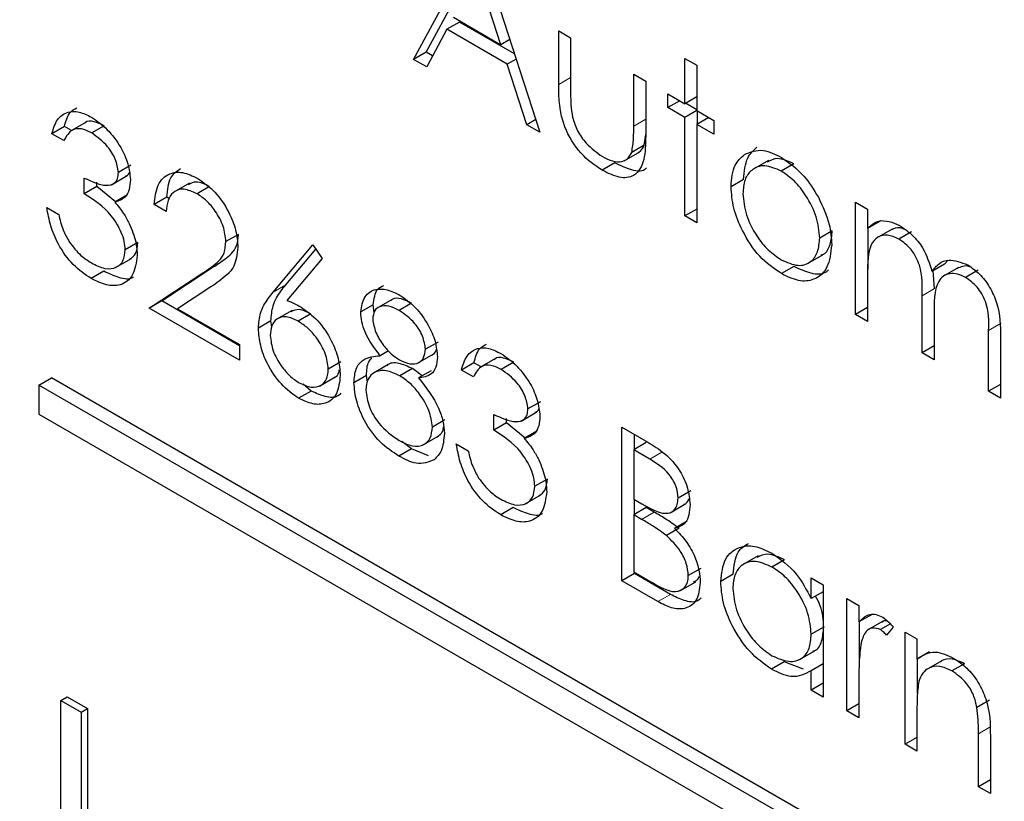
# Paper-space layout 'Blatt2' of a CAD drawing. Header units: millimetres. Extents: x 5 to 418, y 2 to 292.
# Tile 28 of 54: x 105.05 to 106.9, y 200.41 to 201.88. Entities that reach past the tile are written whole.
import ezdxf

# ---------------------------------------------------------------- set-up
doc = ezdxf.new("R2010")
doc.units = ezdxf.units.MM

psp = doc.layouts.new('Blatt2')

# ---------------------------------------------------------------- linework, layer by layer
at = {"color": 7, "linetype": 'Continuous', "lineweight": 25}
for p, q in [((105.7914, 201.803), (105.9098, 202.0227)), ((105.815, 201.8166), (105.9175, 202.0069)), ((105.9129, 202.0209), (106.0281, 201.6664)), ((105.9551, 201.8304), (105.9111, 201.9658)), ((105.8659, 201.8818), (105.9551, 201.8304)), ((105.8538, 201.8593), (105.8159, 201.7889)), ((105.8774, 201.8729), (105.8538, 201.8593)), ((105.9669, 201.794), (105.8538, 201.8593)), ((105.9803, 201.8135), (105.8774, 201.8729)), ((105.9717, 201.84), (105.9551, 201.8304)), ((106.0633, 201.8566), (106.0856, 201.8436)), ((106.0633, 201.756), (106.0633, 201.8566)), ((106.0856, 201.8436), (106.0856, 201.746)), ((105.815, 201.8166), (105.7914, 201.803)), ((105.8159, 201.7889), (105.7914, 201.803)), ((105.827, 201.8096), (105.815, 201.8166)), ((105.9835, 201.8036), (105.9669, 201.794)), ((106.2999, 201.8049), (106.3223, 201.7919)), ((106.2999, 201.7199), (106.2999, 201.8049)), ((106.0037, 201.6804), (105.9669, 201.794)), ((106.3223, 201.7919), (106.3223, 201.707)), ((106.204, 201.7753), (106.2264, 201.7624)), ((106.204, 201.6777), (106.204, 201.7753)), ((106.2264, 201.7624), (106.2264, 201.6599)), ((106.2679, 201.7384), (106.2999, 201.7199)), ((106.2679, 201.7125), (106.2679, 201.7384)), ((106.3223, 201.7329), (106.2999, 201.7199)), ((106.2903, 201.7255), (106.2679, 201.7125)), ((106.2999, 201.6941), (106.2679, 201.7125)), ((106.3223, 201.7084), (106.3011, 201.7206)), ((106.3223, 201.707), (106.2999, 201.6941)), ((106.2999, 201.5094), (106.2999, 201.6941)), ((106.3223, 201.707), (106.3543, 201.6885)), ((106.3447, 201.6941), (106.3223, 201.6812)), ((106.3235, 201.6818), (106.3235, 201.7063)), ((105.137, 201.6773), (105.1134, 201.6637)), ((105.1504, 201.6695), (105.137, 201.6773)), ((105.1776, 201.6852), (105.1481, 201.6682)), ((105.2116, 201.6786), (105.188, 201.665)), ((106.0204, 201.69), (106.0037, 201.6804)), ((106.0281, 201.6664), (106.0037, 201.6804)), ((106.3223, 201.6812), (106.3223, 201.4965)), ((106.3543, 201.6627), (106.3223, 201.6812)), ((106.3543, 201.6885), (106.3543, 201.6627)), ((105.1358, 201.6508), (105.1134, 201.6637)), ((106.2238, 201.6421), (106.2264, 201.6624)), ((106.2238, 201.6421), (106.2003, 201.6285)), ((106.186, 201.6128), (106.2154, 201.6298)), ((105.2617, 201.6044), (105.2381, 201.5908)), ((106.1685, 201.6088), (106.145, 201.5952)), ((106.4565, 201.6137), (106.4271, 201.5966)), ((106.5042, 201.6071), (106.4806, 201.5935)), ((105.2254, 201.5681), (105.2548, 201.5851)), ((105.1742, 201.5511), (105.1742, 201.5806)), ((105.1978, 201.5647), (105.1742, 201.5511)), ((105.1978, 201.5647), (105.1978, 201.5727)), ((105.2327, 201.5361), (105.1978, 201.5647)), ((105.3713, 201.5712), (105.3418, 201.5542)), ((105.4091, 201.5645), (105.3855, 201.5509)), ((106.4098, 201.5779), (106.3863, 201.5643)), ((105.255, 201.5489), (105.2314, 201.5353)), ((105.3289, 201.5444), (105.3053, 201.5308)), ((105.3336, 201.5416), (105.3289, 201.5444)), ((105.3277, 201.5178), (105.3053, 201.5308)), ((106.6197, 201.5353), (106.6421, 201.5224)), ((106.6197, 201.3248), (106.6197, 201.5353)), ((105.1038, 201.5252), (105.1262, 201.5123)), ((106.3223, 201.5224), (106.2999, 201.5094)), ((106.3223, 201.4965), (106.2999, 201.5094)), ((106.6421, 201.5224), (106.6421, 201.4858)), ((106.6657, 201.4994), (106.6421, 201.4858)), ((105.4632, 201.4749), (105.4396, 201.4613)), ((106.5761, 201.4817), (106.5526, 201.4681)), ((106.6433, 201.4095), (106.6433, 201.4865)), ((106.6882, 201.4848), (106.6588, 201.4678)), ((106.7246, 201.4798), (106.7011, 201.4662)), ((105.2745, 201.4594), (105.2509, 201.4458)), ((105.5283, 201.3666), (105.6027, 201.4551)), ((105.6027, 201.4551), (105.62, 201.4295)), ((105.5518, 201.3802), (105.6081, 201.4471)), ((106.5287, 201.4196), (106.5582, 201.4366)), ((105.2329, 201.4127), (105.2624, 201.4297)), ((105.62, 201.4295), (105.5541, 201.3511)), ((106.5043, 201.415), (106.4807, 201.4014)), ((106.7866, 201.4191), (106.763, 201.4055)), ((106.7866, 201.4191), (106.7932, 201.4263)), ((105.2106, 201.4058), (105.187, 201.3922)), ((105.2957, 201.3369), (105.3925, 201.4002)), ((105.3193, 201.3505), (105.416, 201.4138)), ((106.6421, 201.4005), (106.6421, 201.3119)), ((106.768, 201.3735), (106.765, 201.4066)), ((106.813, 201.4131), (106.7835, 201.3961)), ((106.8495, 201.4077), (106.826, 201.3941)), ((105.4115, 201.3765), (105.3491, 201.3356)), ((106.7445, 201.2528), (106.7445, 201.3598)), ((105.3193, 201.3505), (105.2957, 201.3369)), ((105.4652, 201.2662), (105.3193, 201.3505)), ((105.7158, 201.3431), (105.6923, 201.3295)), ((105.7175, 201.3284), (105.7158, 201.3431)), ((105.7515, 201.3531), (105.722, 201.3361)), ((105.7877, 201.346), (105.7641, 201.3324)), ((105.4652, 201.239), (105.2957, 201.3369)), ((105.3491, 201.3356), (105.4652, 201.2686)), ((105.5636, 201.3325), (105.5341, 201.3155)), ((105.5988, 201.3258), (105.5752, 201.3122)), ((106.6421, 201.3377), (106.6197, 201.3248)), ((106.6421, 201.3119), (106.6197, 201.3248)), ((105.524, 201.3126), (105.5004, 201.299)), ((105.5255, 201.3016), (105.524, 201.3126)), ((106.7668, 201.3218), (106.7668, 201.2399)), ((106.8692, 201.1808), (106.8692, 201.2949)), ((105.4652, 201.2686), (105.4652, 201.239)), ((105.8374, 201.2731), (105.8138, 201.2595)), ((106.8916, 201.2819), (106.8916, 201.1679)), ((105.7445, 201.2565), (105.7287, 201.2474)), ((105.7987, 201.2334), (105.8281, 201.2504)), ((106.7668, 201.2657), (106.7445, 201.2528)), ((106.7668, 201.2399), (106.7445, 201.2528)), ((105.6551, 201.2359), (105.6315, 201.2223)), ((105.7439, 201.2307), (105.7144, 201.2137)), ((105.9045, 201.2342), (105.881, 201.2206)), ((105.918, 201.2264), (105.9045, 201.2342)), ((105.9451, 201.2421), (105.9156, 201.2251)), ((105.9791, 201.2355), (105.9555, 201.2219)), ((105.7892, 201.2233), (105.7656, 201.2096)), ((105.8076, 201.2097), (105.7892, 201.2233)), ((105.8243, 201.2194), (105.8008, 201.2058)), ((105.9034, 201.2077), (105.881, 201.2206)), ((105.0891, 201.1925), (105.1127, 201.2061)), ((110.2982, 198.2126), (105.1127, 201.2061)), ((105.5995, 201.1813), (105.5841, 201.1941)), ((105.6149, 201.1906), (105.6443, 201.2076)), ((105.7031, 201.2105), (105.6795, 201.1969)), ((105.705, 201.1979), (105.7031, 201.2105)), ((106.8916, 201.1937), (106.8692, 201.1808)), ((110.2746, 198.199), (105.0891, 201.1925)), ((105.0891, 201.1925), (105.0891, 201.1381)), ((105.5995, 201.1813), (105.5759, 201.1677)), ((106.8916, 201.1679), (106.8692, 201.1808)), ((106.0293, 201.1613), (106.0057, 201.1477)), ((105.0891, 201.1381), (110.2746, 198.1446)), ((105.9929, 201.125), (106.0224, 201.142)), ((105.8502, 201.1274), (105.8266, 201.1138)), ((105.9417, 201.108), (105.9417, 201.1375)), ((105.9653, 201.1216), (105.9417, 201.108)), ((105.9653, 201.1216), (105.9653, 201.1296)), ((106.0003, 201.093), (105.9653, 201.1216)), ((106.0225, 201.1058), (105.9989, 201.0922)), ((106.1816, 201.1135), (106.2303, 201.0854)), ((106.1816, 200.8255), (106.1816, 201.1135)), ((105.7875, 201.0728), (105.7695, 201.0865)), ((105.8082, 201.0798), (105.8377, 201.0968)), ((106.2275, 201.0847), (106.204, 201.0711)), ((106.2052, 201.0717), (106.2052, 201.0999)), ((105.7875, 201.0728), (105.7639, 201.0592)), ((105.8196, 201.0597), (105.7875, 201.0728)), ((105.8714, 201.0821), (105.8938, 201.0692)), ((106.204, 201.0711), (106.204, 200.9787)), ((106.2344, 201.0535), (106.204, 201.0711)), ((106.0421, 201.0163), (106.0185, 201.0027)), ((106.3107, 200.9943), (106.2871, 200.9807)), ((106.0004, 200.9696), (106.0299, 200.9866)), ((106.204, 200.9787), (106.219, 200.97)), ((106.2052, 200.9499), (106.2052, 200.978)), ((105.9781, 200.9627), (105.9546, 200.9491)), ((106.2275, 200.9628), (106.204, 200.9492)), ((106.2424, 200.9542), (106.2275, 200.9628)), ((106.2723, 200.9532), (106.3018, 200.9702)), ((106.204, 200.9492), (106.204, 200.8421)), ((106.2188, 200.9406), (106.204, 200.9492)), ((106.3042, 200.9373), (106.2807, 200.9237)), ((106.2891, 200.9239), (106.2655, 200.9103)), ((106.4372, 200.8724), (106.4077, 200.8554)), ((106.4867, 200.8649), (106.4631, 200.8513)), ((106.3299, 200.8488), (106.3063, 200.8352)), ((106.2052, 200.8391), (106.1816, 200.8255)), ((106.249, 200.7865), (106.1816, 200.8255)), ((106.204, 200.8421), (106.2359, 200.8237)), ((106.2052, 200.8391), (106.2052, 200.8414)), ((106.2726, 200.8001), (106.2052, 200.8391)), ((106.3906, 200.8378), (106.3671, 200.8242)), ((106.5366, 200.7921), (106.5366, 200.831)), ((106.5366, 200.831), (106.559, 200.8181)), ((106.2906, 200.8068), (106.3201, 200.8238)), ((106.559, 200.8181), (106.559, 200.6076)), ((106.559, 200.805), (106.5366, 200.7921)), ((106.6037, 200.7923), (106.6261, 200.7793)), ((106.6037, 200.5818), (106.6037, 200.7923)), ((106.6261, 200.7793), (106.6261, 200.7484)), ((106.6497, 200.762), (106.6261, 200.7484)), ((106.559, 200.7382), (106.5366, 200.7253)), ((106.6273, 200.6794), (106.6273, 200.749)), ((106.6713, 200.7499), (106.6418, 200.7329)), ((106.685, 200.7447), (106.6664, 200.734)), ((106.6901, 200.7389), (106.6778, 200.7236)), ((106.7125, 200.7295), (106.7349, 200.7166)), ((106.7125, 200.519), (106.7125, 200.7295)), ((106.7349, 200.7166), (106.7349, 200.6786)), ((106.5137, 200.6774), (106.5432, 200.6944)), ((106.7584, 200.6922), (106.7349, 200.6786)), ((106.736, 200.6145), (106.736, 200.6793)), ((106.4857, 200.6734), (106.4621, 200.6598)), ((106.5223, 200.6599), (106.4857, 200.6734)), ((106.559, 200.6699), (106.5366, 200.6569)), ((106.7815, 200.6757), (106.752, 200.6587)), ((106.8239, 200.6702), (106.8003, 200.6566)), ((106.5366, 200.6205), (106.5366, 200.6569)), ((106.6261, 200.6396), (106.6261, 200.5688)), ((106.559, 200.6335), (106.5366, 200.6205)), ((105.1301, 200.6013), (105.1418, 200.6081)), ((105.1418, 200.6081), (105.1799, 200.5861)), ((106.559, 200.6076), (106.5366, 200.6205)), ((105.1301, 200.6013), (105.1681, 200.5793)), ((105.1301, 200.1114), (105.1301, 200.6013)), ((105.1681, 200.5793), (105.1799, 200.5861)), ((105.1799, 200.5861), (105.1799, 200.0962)), ((106.6261, 200.5947), (106.6037, 200.5818)), ((106.8709, 200.6017), (106.8473, 200.588)), ((105.1681, 200.5793), (105.1681, 200.0894)), ((106.6261, 200.5688), (106.6037, 200.5818)), ((106.7349, 200.5822), (106.7349, 200.5061)), ((106.7349, 200.5319), (106.7125, 200.519)), ((106.85, 200.4396), (106.85, 200.5386)), ((106.8724, 200.5342), (106.8724, 200.4267)), ((106.7349, 200.5061), (106.7125, 200.519)), ((106.8724, 200.4525), (106.85, 200.4396)), ((106.8724, 200.4267), (106.85, 200.4396))]:
    psp.add_line(p, q, dxfattribs=at)
at = {"color": 7, "linetype": 'Continuous', "lineweight": 18}
for p, q in [((106.0856, 201.7689), (106.0633, 201.756)), ((106.2264, 201.6906), (106.204, 201.6777)), ((105.416, 201.4138), (105.3925, 201.4002)), ((105.5518, 201.3802), (105.5283, 201.3666)), ((106.768, 201.3735), (106.7445, 201.3598)), ((106.8927, 201.3085), (106.8692, 201.2949)), ((106.2579, 201.0671), (106.2344, 201.0535)), ((106.2424, 200.9542), (106.2188, 200.9406)), ((106.2726, 200.8001), (106.249, 200.7865)), ((106.8736, 200.5522), (106.85, 200.5386))]:
    psp.add_line(p, q, dxfattribs=at)
psp.add_open_spline([(97.5128, 211.261), (98.409, 210.6839), (100.2015, 209.5294), (102.9366, 207.8206), (105.7054, 206.1284), (108.5514, 204.4307), (111.4752, 202.7282), (114.4782, 201.0221), (117.5199, 199.3373), (121.129, 197.3831), (123.7632, 196.0146), (125.3522, 195.1891)], degree=3, knots=[0, 0, 0, 0, 0.102353, 0.204722, 0.307135, 0.409563, 0.516471, 0.623396, 0.730373, 0.837366, 1, 1, 1, 1], dxfattribs=at)
at = {"color": 7, "linetype": 'Continuous', "lineweight": 25}
for points, knots in [([(97.6575, 210.962), (98.3467, 210.5133), (100.2705, 209.261), (103.5853, 207.1955), (107.5979, 204.7636), (111.7708, 202.3257), (116.0169, 199.9285), (120.1702, 197.6661), (123.3401, 195.9912), (125.0765, 195.1063), (125.5004, 194.8903)], [0, 0, 0, 0, 0.079167, 0.220979, 0.371612, 0.522329, 0.673084, 0.823745, 0.956982, 1, 1, 1, 1]), ([(106.145, 201.5952), (106.1311, 201.6045), (106.1034, 201.623), (106.0647, 201.6874), (106.0638, 201.73), (106.0633, 201.756)], [0, 0, 0, 0, 0.28097, 0.559785, 1, 1, 1, 1]), ([(106.0856, 201.746), (106.0856, 201.7367), (106.0856, 201.7202), (106.0881, 201.7025), (106.0892, 201.6947)], [0, 0, 0, 0, 0.560377, 1, 1, 1, 1]), ([(105.137, 201.6773), (105.1396, 201.6871), (105.1439, 201.7033), (105.1557, 201.7098), (105.1603, 201.7124)], [0, 0, 0, 0, 0.609349, 1, 1, 1, 1]), ([(105.1134, 201.6637), (105.1163, 201.6731), (105.122, 201.6919), (105.1411, 201.7054), (105.1642, 201.7061), (105.1798, 201.6985), (105.1877, 201.6947)], [0, 0, 0, 0, 0.280288, 0.55968, 0.779747, 1, 1, 1, 1]), ([(105.1877, 201.6947), (105.1978, 201.6876), (105.218, 201.6734), (105.2421, 201.641), (105.2575, 201.607), (105.2595, 201.5875), (105.2605, 201.5778)], [0, 0, 0, 0, 0.280085, 0.559868, 0.780099, 1, 1, 1, 1]), ([(106.0892, 201.6947), (106.0919, 201.6861), (106.0975, 201.6688), (106.1175, 201.6404), (106.1347, 201.6283), (106.1452, 201.6209)], [0, 0, 0, 0, 0.280117, 0.560544, 1, 1, 1, 1]), ([(105.188, 201.665), (105.1815, 201.6681), (105.1685, 201.6744), (105.1479, 201.6719), (105.1404, 201.6588), (105.1358, 201.6508)], [0, 0, 0, 0, 0.280636, 0.560364, 1, 1, 1, 1]), ([(105.2116, 201.6786), (105.2052, 201.6815), (105.1925, 201.6873), (105.179, 201.6882), (105.1753, 201.6835), (105.175, 201.6831)], [0, 0, 0, 0, 0.479358, 0.957166, 1, 1, 1, 1]), ([(106.2003, 201.6285), (106.2016, 201.6372), (106.2041, 201.6528), (106.204, 201.6701), (106.204, 201.6777)], [0, 0, 0, 0, 0.559371, 1, 1, 1, 1]), ([(105.2381, 201.5908), (105.2369, 201.5991), (105.2343, 201.6157), (105.2153, 201.6454), (105.1983, 201.6575), (105.188, 201.665)], [0, 0, 0, 0, 0.278859, 0.560074, 1, 1, 1, 1]), ([(106.2264, 201.6599), (106.2262, 201.6443), (106.2258, 201.6133), (106.2082, 201.5823), (106.177, 201.579), (106.1557, 201.5898), (106.145, 201.5952)], [0, 0, 0, 0, 0.2815008, 0.5596459, 0.7792985, 1, 1, 1, 1]), ([(106.2121, 201.6287), (106.2137, 201.6294), (106.2191, 201.6316), (106.2219, 201.6378), (106.2238, 201.6421)], [0, 0, 0, 0, 0.285818, 1, 1, 1, 1]), ([(106.4098, 201.5779), (106.4112, 201.5926), (106.4135, 201.619), (106.4283, 201.6323), (106.4348, 201.6381)], [0, 0, 0, 0, 0.559285, 1, 1, 1, 1]), ([(106.1452, 201.6209), (106.1516, 201.6176), (106.1646, 201.611), (106.1812, 201.6104), (106.1938, 201.6162), (106.1981, 201.6244), (106.2003, 201.6285)], [0, 0, 0, 0, 0.28027, 0.560007, 0.780074, 1, 1, 1, 1]), ([(106.3863, 201.5643), (106.3876, 201.579), (106.3899, 201.6054), (106.4047, 201.6187), (106.4113, 201.6245)], [0, 0, 0, 0, 0.559285, 1, 1, 1, 1]), ([(106.4113, 201.6245), (106.4225, 201.6293), (106.4427, 201.6378), (106.4691, 201.6249), (106.4807, 201.6193)], [0, 0, 0, 0, 0.55888, 1, 1, 1, 1]), ([(106.4807, 201.6193), (106.4955, 201.6089), (106.522, 201.5905), (106.5414, 201.5586), (106.55, 201.5446)], [0, 0, 0, 0, 0.559182, 1, 1, 1, 1]), ([(106.2275, 201.5996), (106.2274, 201.5994), (106.2224, 201.5913), (106.1995, 201.5941), (106.1789, 201.6039), (106.1685, 201.6088)], [0, 0, 0, 0, 0.010224, 0.503933, 1, 1, 1, 1]), ([(106.4806, 201.5935), (106.47, 201.5981), (106.4486, 201.6074), (106.4253, 201.5979), (106.4108, 201.5789), (106.4094, 201.5604), (106.4087, 201.5512)], [0, 0, 0, 0, 0.279484, 0.559256, 0.779547, 1, 1, 1, 1]), ([(106.5042, 201.6071), (106.4933, 201.6121), (106.4741, 201.621), (106.4603, 201.6137), (106.4543, 201.6105)], [0, 0, 0, 0, 0.564377, 1, 1, 1, 1]), ([(105.1742, 201.5806), (105.1883, 201.574), (105.2094, 201.564), (105.2301, 201.569), (105.2371, 201.5792), (105.2378, 201.587), (105.2381, 201.5908)], [0, 0, 0, 0, 0.499418, 0.749016, 0.874544, 1, 1, 1, 1]), ([(105.2513, 201.5846), (105.2526, 201.5848), (105.256, 201.5854), (105.2575, 201.5889), (105.2584, 201.591)], [0, 0, 0, 0, 0.399149, 1, 1, 1, 1]), ([(105.3053, 201.5308), (105.3068, 201.5439), (105.3097, 201.5702), (105.331, 201.5899), (105.358, 201.5935), (105.3771, 201.5844), (105.3867, 201.5798)], [0, 0, 0, 0, 0.280029, 0.559515, 0.779668, 1, 1, 1, 1]), ([(105.3289, 201.5444), (105.3301, 201.5579), (105.3323, 201.5828), (105.3475, 201.5936), (105.3543, 201.5985)], [0, 0, 0, 0, 0.54369, 1, 1, 1, 1]), ([(106.5526, 201.4681), (106.5513, 201.4811), (106.5489, 201.5072), (106.5292, 201.5456), (106.5057, 201.5763), (106.489, 201.5877), (106.4806, 201.5935)], [0, 0, 0, 0, 0.279586, 0.559398, 0.779653, 1, 1, 1, 1]), ([(105.2605, 201.5778), (105.2601, 201.5714), (105.2593, 201.5585), (105.2503, 201.5416), (105.2386, 201.5377), (105.2314, 201.5353)], [0, 0, 0, 0, 0.280508, 0.560792, 1, 1, 1, 1]), ([(105.4091, 201.5645), (105.4004, 201.5688), (105.3849, 201.5763), (105.3738, 201.5706), (105.369, 201.5681)], [0, 0, 0, 0, 0.5644202, 1, 1, 1, 1]), ([(105.3867, 201.5798), (105.3978, 201.5722), (105.42, 201.557), (105.4447, 201.5192), (105.4597, 201.4822), (105.4612, 201.4612), (105.462, 201.4507)], [0, 0, 0, 0, 0.27989, 0.559224, 0.779582, 1, 1, 1, 1]), ([(106.4807, 201.4014), (106.4667, 201.4111), (106.4388, 201.4304), (106.4081, 201.4781), (106.3893, 201.5247), (106.3873, 201.5511), (106.3863, 201.5643)], [0, 0, 0, 0, 0.279776, 0.559179, 0.779592, 1, 1, 1, 1]), ([(105.2509, 201.4458), (105.2506, 201.451), (105.2499, 201.4615), (105.2421, 201.4842), (105.2189, 201.5224), (105.1921, 201.5396), (105.1742, 201.5511)], [0, 0, 0, 0, 0.125587, 0.251191, 0.500605, 1, 1, 1, 1]), ([(105.3855, 201.5509), (105.377, 201.5548), (105.36, 201.5627), (105.3407, 201.5558), (105.3303, 201.5393), (105.3286, 201.525), (105.3277, 201.5178)], [0, 0, 0, 0, 0.279699, 0.558847, 0.779176, 1, 1, 1, 1]), ([(105.4396, 201.4613), (105.4386, 201.4708), (105.4365, 201.4898), (105.4213, 201.5175), (105.4037, 201.5388), (105.3916, 201.5469), (105.3855, 201.5509)], [0, 0, 0, 0, 0.279126, 0.558978, 0.77935, 1, 1, 1, 1]), ([(106.4087, 201.5512), (106.41, 201.5382), (106.4126, 201.5123), (106.4317, 201.4738), (106.4557, 201.4442), (106.4723, 201.4329), (106.4806, 201.4273)], [0, 0, 0, 0, 0.279618, 0.559167, 0.779512, 1, 1, 1, 1]), ([(106.55, 201.5446), (106.558, 201.5274), (106.5724, 201.4967), (106.5742, 201.468), (106.575, 201.4553)], [0, 0, 0, 0, 0.559216, 1, 1, 1, 1]), ([(105.2314, 201.5353), (105.2372, 201.5285), (105.2476, 201.5162), (105.2551, 201.5016), (105.2584, 201.4951)], [0, 0, 0, 0, 0.559795, 1, 1, 1, 1]), ([(105.187, 201.3922), (105.1756, 201.4), (105.1527, 201.4155), (105.1257, 201.4532), (105.11, 201.4914), (105.1059, 201.5139), (105.1038, 201.5252)], [0, 0, 0, 0, 0.279886, 0.558979, 0.779263, 1, 1, 1, 1]), ([(105.1262, 201.5123), (105.1285, 201.5026), (105.1326, 201.4853), (105.1417, 201.4685), (105.1458, 201.4612)], [0, 0, 0, 0, 0.560694, 1, 1, 1, 1]), ([(105.2584, 201.4951), (105.2632, 201.4836), (105.2718, 201.4629), (105.2729, 201.4438), (105.2733, 201.4354)], [0, 0, 0, 0, 0.559419, 1, 1, 1, 1]), ([(106.6421, 201.4858), (106.6462, 201.4898), (106.6534, 201.4969), (106.6631, 201.4996), (106.6674, 201.5008)], [0, 0, 0, 0, 0.560148, 1, 1, 1, 1]), ([(106.6674, 201.5008), (106.6741, 201.5003), (106.6861, 201.4995), (106.6992, 201.4928), (106.705, 201.4898)], [0, 0, 0, 0, 0.559743, 1, 1, 1, 1]), ([(106.705, 201.4898), (106.7123, 201.4847), (106.7268, 201.4746), (106.7506, 201.4454), (106.7583, 201.4206), (106.763, 201.4055)], [0, 0, 0, 0, 0.280809, 0.561507, 1, 1, 1, 1]), ([(105.416, 201.4138), (105.4232, 201.4185), (105.4351, 201.4261), (105.4503, 201.4385), (105.4612, 201.4526), (105.4625, 201.4675), (105.4632, 201.4749)], [0, 0, 0, 0, 0.340542, 0.56085, 0.780599, 1, 1, 1, 1]), ([(106.5545, 201.4365), (106.5563, 201.4369), (106.5649, 201.439), (106.5734, 201.455), (106.5752, 201.4728), (106.5761, 201.4817)], [0, 0, 0, 0, 0.1191233, 0.5596605, 1, 1, 1, 1]), ([(106.7011, 201.4662), (106.6937, 201.4694), (106.679, 201.4757), (106.6605, 201.4711), (106.6425, 201.45), (106.6423, 201.4209), (106.6421, 201.4005)], [0, 0, 0, 0, 0.186544, 0.37335, 0.56013, 1, 1, 1, 1]), ([(106.7127, 201.4838), (106.7095, 201.4851), (106.699, 201.4893), (106.6909, 201.4856), (106.6853, 201.4831)], [0, 0, 0, 0, 0.309221, 1, 1, 1, 1]), ([(105.1458, 201.4612), (105.1529, 201.4519), (105.1658, 201.4352), (105.1808, 201.4257), (105.1874, 201.4215)], [0, 0, 0, 0, 0.558748, 1, 1, 1, 1]), ([(105.2592, 201.4283), (105.2635, 201.4313), (105.2723, 201.4376), (105.2738, 201.4519), (105.2745, 201.4594)], [0, 0, 0, 0, 0.4806763, 1, 1, 1, 1]), ([(105.3925, 201.4002), (105.3997, 201.4049), (105.4115, 201.4125), (105.4268, 201.4248), (105.4376, 201.439), (105.439, 201.4538), (105.4396, 201.4613)], [0, 0, 0, 0, 0.340542, 0.56085, 0.780599, 1, 1, 1, 1]), ([(106.4806, 201.4273), (106.4912, 201.4226), (106.5123, 201.4131), (106.5362, 201.4213), (106.5501, 201.4408), (106.5518, 201.459), (106.5526, 201.4681)], [0, 0, 0, 0, 0.279745, 0.559113, 0.779606, 1, 1, 1, 1]), ([(106.575, 201.4553), (106.5732, 201.4403), (106.5698, 201.4103), (106.5447, 201.3888), (106.5135, 201.3853), (106.4916, 201.396), (106.4807, 201.4014)], [0, 0, 0, 0, 0.279521, 0.559381, 0.779507, 1, 1, 1, 1]), ([(106.7445, 201.3598), (106.7451, 201.3784), (106.746, 201.4015), (106.7335, 201.4325), (106.721, 201.4516), (106.7091, 201.4604), (106.7011, 201.4662)], [0, 0, 0, 0, 0.5005373, 0.6258968, 0.7513678, 1, 1, 1, 1]), ([(105.2733, 201.4354), (105.2715, 201.4223), (105.268, 201.396), (105.2445, 201.3785), (105.216, 201.3781), (105.1967, 201.3875), (105.187, 201.3922)], [0, 0, 0, 0, 0.279304, 0.558838, 0.779277, 1, 1, 1, 1]), ([(105.1874, 201.4215), (105.1961, 201.4172), (105.2133, 201.4086), (105.2343, 201.4115), (105.2484, 201.4238), (105.2501, 201.4385), (105.2509, 201.4458)], [0, 0, 0, 0, 0.280599, 0.560151, 0.780303, 1, 1, 1, 1]), ([(105.462, 201.4507), (105.4605, 201.4377), (105.458, 201.4162), (105.442, 201.3992), (105.4274, 201.387), (105.4168, 201.38), (105.4115, 201.3765)], [0, 0, 0, 0, 0.33837, 0.558748, 0.779361, 1, 1, 1, 1]), ([(106.569, 201.4084), (106.5676, 201.407), (106.5599, 201.399), (106.5365, 201.3998), (106.515, 201.4099), (106.5043, 201.415)], [0, 0, 0, 0, 0.100871, 0.55006, 1, 1, 1, 1]), ([(106.763, 201.4055), (106.7671, 201.4108), (106.7754, 201.4214), (106.7973, 201.4304), (106.8175, 201.4225), (106.8299, 201.4177)], [0, 0, 0, 0, 0.281263, 0.562094, 1, 1, 1, 1]), ([(106.8349, 201.4138), (106.8346, 201.4139), (106.8293, 201.4162), (106.8204, 201.4157), (106.8134, 201.4125), (106.8102, 201.411)], [0, 0, 0, 0, 0.023662, 0.556677, 1, 1, 1, 1]), ([(106.8299, 201.4177), (106.8374, 201.4125), (106.8525, 201.4022), (106.8722, 201.3762), (106.891, 201.3332), (106.8913, 201.3031), (106.8916, 201.2819)], [0, 0, 0, 0, 0.186885, 0.373579, 0.560268, 1, 1, 1, 1]), ([(105.2656, 201.3948), (105.2654, 201.3946), (105.259, 201.3893), (105.2389, 201.3928), (105.22, 201.4015), (105.2106, 201.4058)], [0, 0, 0, 0, 0.020663, 0.510016, 1, 1, 1, 1]), ([(106.826, 201.3941), (106.8208, 201.3966), (106.8104, 201.4017), (106.7962, 201.402), (106.7841, 201.3975), (106.7665, 201.3775), (106.7667, 201.3465), (106.7668, 201.3218)], [0, 0, 0, 0, 0.1253168, 0.2506622, 0.3760864, 0.501515, 1, 1, 1, 1]), ([(105.524, 201.3126), (105.5248, 201.3224), (105.5263, 201.3386), (105.5342, 201.356), (105.5425, 201.3688), (105.5487, 201.3764), (105.5518, 201.3802)], [0, 0, 0, 0, 0.339374, 0.559486, 0.779731, 1, 1, 1, 1]), ([(105.7158, 201.3431), (105.7173, 201.3541), (105.7195, 201.3716), (105.7314, 201.3773), (105.7357, 201.3794)], [0, 0, 0, 0, 0.632557, 1, 1, 1, 1]), ([(106.8692, 201.2949), (106.8697, 201.3126), (106.8703, 201.3346), (106.8569, 201.3634), (106.8447, 201.3808), (106.8335, 201.3888), (106.826, 201.3941)], [0, 0, 0, 0, 0.499445, 0.624933, 0.750561, 1, 1, 1, 1]), ([(105.5004, 201.299), (105.5013, 201.3088), (105.5027, 201.325), (105.5107, 201.3424), (105.5189, 201.3552), (105.5251, 201.3628), (105.5283, 201.3666)], [0, 0, 0, 0, 0.339374, 0.559486, 0.779731, 1, 1, 1, 1]), ([(105.6923, 201.3295), (105.694, 201.34), (105.6976, 201.361), (105.7182, 201.3731), (105.7417, 201.3727), (105.7575, 201.365), (105.7654, 201.3612)], [0, 0, 0, 0, 0.278806, 0.558457, 0.77916, 1, 1, 1, 1]), ([(105.7654, 201.3612), (105.7753, 201.3542), (105.7952, 201.3402), (105.8185, 201.3077), (105.8333, 201.2743), (105.8352, 201.2551), (105.8362, 201.2456)], [0, 0, 0, 0, 0.279929, 0.559623, 0.779946, 1, 1, 1, 1]), ([(105.5541, 201.3511), (105.5589, 201.3492), (105.5674, 201.3459), (105.5761, 201.3411), (105.5799, 201.339)], [0, 0, 0, 0, 0.55991, 1, 1, 1, 1]), ([(105.7641, 201.3324), (105.7576, 201.3356), (105.7445, 201.3422), (105.7284, 201.3408), (105.7168, 201.3327), (105.7154, 201.3217), (105.7147, 201.3161)], [0, 0, 0, 0, 0.280651, 0.560566, 0.78062, 1, 1, 1, 1]), ([(105.7877, 201.346), (105.7813, 201.3491), (105.7684, 201.3553), (105.7545, 201.3558), (105.7498, 201.3515), (105.7489, 201.3507)], [0, 0, 0, 0, 0.454504, 0.907816, 1, 1, 1, 1]), ([(105.5988, 201.3258), (105.591, 201.3296), (105.5767, 201.3368), (105.566, 201.3321), (105.561, 201.33)], [0, 0, 0, 0, 0.538433, 1, 1, 1, 1]), ([(105.5799, 201.339), (105.5908, 201.3312), (105.6127, 201.3157), (105.637, 201.2786), (105.6517, 201.2419), (105.6532, 201.2213), (105.6539, 201.2109)], [0, 0, 0, 0, 0.279638, 0.559326, 0.779527, 1, 1, 1, 1]), ([(105.7287, 201.2474), (105.718, 201.2618), (105.703, 201.2819), (105.6935, 201.3116), (105.6927, 201.3235), (105.6923, 201.3295)], [0, 0, 0, 0, 0.5577522, 0.7789324, 1, 1, 1, 1]), ([(105.8138, 201.2595), (105.8125, 201.2676), (105.8098, 201.284), (105.7914, 201.3138), (105.7745, 201.3253), (105.7641, 201.3324)], [0, 0, 0, 0, 0.2789711, 0.5599188, 1, 1, 1, 1]), ([(105.5752, 201.3122), (105.5676, 201.3158), (105.5524, 201.3231), (105.535, 201.318), (105.5244, 201.3047), (105.5233, 201.2916), (105.5228, 201.2851)], [0, 0, 0, 0, 0.280127, 0.559515, 0.779719, 1, 1, 1, 1]), ([(105.6315, 201.2223), (105.6304, 201.232), (105.6281, 201.2514), (105.6117, 201.2791), (105.5936, 201.3), (105.5814, 201.3081), (105.5752, 201.3122)], [0, 0, 0, 0, 0.2787544, 0.558605, 0.7791474, 1, 1, 1, 1]), ([(105.7147, 201.3161), (105.7161, 201.3077), (105.7189, 201.2907), (105.7337, 201.2677), (105.7492, 201.25), (105.7598, 201.243), (105.765, 201.2395)], [0, 0, 0, 0, 0.277721, 0.558224, 0.779072, 1, 1, 1, 1]), ([(105.5759, 201.1677), (105.5648, 201.1757), (105.5425, 201.1917), (105.5173, 201.2296), (105.503, 201.2672), (105.5013, 201.2884), (105.5004, 201.299)], [0, 0, 0, 0, 0.27967, 0.559085, 0.779558, 1, 1, 1, 1]), ([(105.5228, 201.2851), (105.5239, 201.2756), (105.526, 201.2567), (105.5416, 201.2294), (105.5591, 201.2086), (105.5711, 201.2006), (105.5771, 201.1966)], [0, 0, 0, 0, 0.279059, 0.55882, 0.779303, 1, 1, 1, 1]), ([(105.9045, 201.2342), (105.9071, 201.244), (105.9114, 201.2602), (105.9232, 201.2668), (105.9278, 201.2693)], [0, 0, 0, 0, 0.609349, 1, 1, 1, 1]), ([(105.765, 201.2395), (105.7717, 201.2365), (105.7849, 201.2305), (105.8009, 201.2329), (105.8114, 201.243), (105.813, 201.254), (105.8138, 201.2595)], [0, 0, 0, 0, 0.280237, 0.560145, 0.780435, 1, 1, 1, 1]), ([(105.8251, 201.2488), (105.8288, 201.2509), (105.8328, 201.2532), (105.834, 201.2586), (105.834, 201.259)], [0, 0, 0, 0, 0.924442, 1, 1, 1, 1]), ([(105.881, 201.2206), (105.8838, 201.23), (105.8896, 201.2488), (105.9086, 201.2623), (105.9317, 201.263), (105.9474, 201.2554), (105.9552, 201.2516)], [0, 0, 0, 0, 0.280288, 0.55968, 0.779747, 1, 1, 1, 1]), ([(105.9552, 201.2516), (105.9653, 201.2445), (105.9855, 201.2303), (106.0097, 201.1979), (106.025, 201.1639), (106.0271, 201.1444), (106.0281, 201.1347)], [0, 0, 0, 0, 0.280085, 0.559868, 0.780099, 1, 1, 1, 1]), ([(105.6795, 201.1969), (105.6803, 201.206), (105.682, 201.2243), (105.6987, 201.2445), (105.7173, 201.2463), (105.7287, 201.2474)], [0, 0, 0, 0, 0.2799866, 0.5599013, 1, 1, 1, 1]), ([(105.7031, 201.2105), (105.7035, 201.2201), (105.7042, 201.2338), (105.7111, 201.2412), (105.7131, 201.2434)], [0, 0, 0, 0, 0.697882, 1, 1, 1, 1]), ([(105.7892, 201.2233), (105.7806, 201.2272), (105.7634, 201.2351), (105.7465, 201.2344), (105.7413, 201.229), (105.7411, 201.2288)], [0, 0, 0, 0, 0.490788, 0.980826, 1, 1, 1, 1]), ([(105.8362, 201.2456), (105.8356, 201.2387), (105.8345, 201.225), (105.8227, 201.2091), (105.8091, 201.207), (105.8008, 201.2058)], [0, 0, 0, 0, 0.280159, 0.560243, 1, 1, 1, 1]), ([(105.9555, 201.2219), (105.949, 201.225), (105.9361, 201.2313), (105.9155, 201.2288), (105.9079, 201.2157), (105.9034, 201.2077)], [0, 0, 0, 0, 0.280636, 0.560364, 1, 1, 1, 1]), ([(105.9791, 201.2355), (105.9727, 201.2384), (105.9601, 201.2443), (105.9465, 201.2451), (105.9428, 201.2404), (105.9425, 201.24)], [0, 0, 0, 0, 0.479358, 0.957166, 1, 1, 1, 1]), ([(105.5771, 201.1966), (105.5848, 201.193), (105.6001, 201.1859), (105.6179, 201.1905), (105.6296, 201.2025), (105.6309, 201.2157), (105.6315, 201.2223)], [0, 0, 0, 0, 0.280018, 0.559853, 0.779987, 1, 1, 1, 1]), ([(105.6413, 201.206), (105.6415, 201.2061), (105.6466, 201.2071), (105.6511, 201.2127), (105.6523, 201.2204), (105.6525, 201.2218)], [0, 0, 0, 0, 0.027326, 0.817479, 1, 1, 1, 1]), ([(105.7656, 201.2096), (105.7568, 201.2138), (105.7393, 201.2222), (105.7187, 201.218), (105.7044, 201.2054), (105.7027, 201.1905), (105.7019, 201.1831)], [0, 0, 0, 0, 0.280283, 0.560138, 0.780298, 1, 1, 1, 1]), ([(106.0057, 201.1477), (106.0044, 201.156), (106.0019, 201.1726), (105.9828, 201.2023), (105.9659, 201.2144), (105.9555, 201.2219)], [0, 0, 0, 0, 0.278859, 0.560074, 1, 1, 1, 1]), ([(105.6539, 201.2109), (105.6526, 201.1985), (105.65, 201.1736), (105.6287, 201.1567), (105.6028, 201.1551), (105.5849, 201.1635), (105.5759, 201.1677)], [0, 0, 0, 0, 0.279631, 0.55896, 0.779478, 1, 1, 1, 1]), ([(105.7639, 201.0592), (105.7518, 201.0671), (105.7278, 201.0827), (105.6996, 201.1223), (105.6827, 201.1625), (105.6806, 201.1854), (105.6795, 201.1969)], [0, 0, 0, 0, 0.280545, 0.559269, 0.779816, 1, 1, 1, 1]), ([(105.8266, 201.1138), (105.8251, 201.1242), (105.8222, 201.1451), (105.8045, 201.1743), (105.7853, 201.1967), (105.7721, 201.2053), (105.7656, 201.2096)], [0, 0, 0, 0, 0.278303, 0.558509, 0.779146, 1, 1, 1, 1]), ([(105.8008, 201.2058), (105.8149, 201.1877), (105.8346, 201.1625), (105.8475, 201.1243), (105.8485, 201.109), (105.849, 201.1014)], [0, 0, 0, 0, 0.558271, 0.779089, 1, 1, 1, 1]), ([(105.6551, 201.1771), (105.6533, 201.1752), (105.6462, 201.1681), (105.6259, 201.1694), (105.6083, 201.1773), (105.5995, 201.1813)], [0, 0, 0, 0, 0.146573, 0.573283, 1, 1, 1, 1]), ([(105.7019, 201.1831), (105.7033, 201.1726), (105.7061, 201.1518), (105.7292, 201.1131), (105.7509, 201.0979), (105.7641, 201.0886)], [0, 0, 0, 0, 0.2798334, 0.5601982, 1, 1, 1, 1]), ([(105.9417, 201.1375), (105.9558, 201.1309), (105.977, 201.1209), (105.9976, 201.1259), (106.0047, 201.1362), (106.0054, 201.1439), (106.0057, 201.1477)], [0, 0, 0, 0, 0.499418, 0.749016, 0.874544, 1, 1, 1, 1]), ([(106.0188, 201.1415), (106.0202, 201.1418), (106.0235, 201.1423), (106.025, 201.1458), (106.0259, 201.1479)], [0, 0, 0, 0, 0.399149, 1, 1, 1, 1]), ([(106.0281, 201.1347), (106.0277, 201.1283), (106.0269, 201.1154), (106.0179, 201.0985), (106.0061, 201.0946), (105.9989, 201.0922)], [0, 0, 0, 0, 0.280508, 0.560792, 1, 1, 1, 1]), ([(105.7641, 201.0886), (105.7727, 201.0843), (105.7899, 201.0758), (105.8106, 201.079), (105.8242, 201.0919), (105.8258, 201.1065), (105.8266, 201.1138)], [0, 0, 0, 0, 0.280602, 0.559962, 0.78018, 1, 1, 1, 1]), ([(105.849, 201.1014), (105.848, 201.0897), (105.8462, 201.0688), (105.835, 201.0576), (105.8301, 201.0526)], [0, 0, 0, 0, 0.559346, 1, 1, 1, 1]), ([(105.8347, 201.0951), (105.8394, 201.0982), (105.8458, 201.1023), (105.8472, 201.1118), (105.8475, 201.1143)], [0, 0, 0, 0, 0.736471, 1, 1, 1, 1]), ([(106.0185, 201.0027), (106.0181, 201.0079), (106.0174, 201.0184), (106.0096, 201.0411), (105.9864, 201.0793), (105.9596, 201.0965), (105.9417, 201.108)], [0, 0, 0, 0, 0.125587, 0.251191, 0.500605, 1, 1, 1, 1]), ([(105.9989, 201.0922), (106.0048, 201.0854), (106.0151, 201.0731), (106.0227, 201.0585), (106.026, 201.0521)], [0, 0, 0, 0, 0.559795, 1, 1, 1, 1]), ([(106.2303, 201.0854), (106.2409, 201.079), (106.2622, 201.0662), (106.2903, 201.0353), (106.3067, 200.9989), (106.3086, 200.9785), (106.3095, 200.9683)], [0, 0, 0, 0, 0.281317, 0.559922, 0.779935, 1, 1, 1, 1]), ([(105.9546, 200.9491), (105.9431, 200.9569), (105.9203, 200.9724), (105.8933, 201.0101), (105.8776, 201.0483), (105.8734, 201.0708), (105.8714, 201.0821)], [0, 0, 0, 0, 0.279886, 0.558979, 0.779263, 1, 1, 1, 1]), ([(105.8938, 201.0692), (105.896, 201.0595), (105.9001, 201.0422), (105.9093, 201.0254), (105.9133, 201.0181)], [0, 0, 0, 0, 0.560694, 1, 1, 1, 1]), ([(105.8301, 201.0526), (105.8193, 201.0483), (105.8001, 201.0405), (105.775, 201.0535), (105.7639, 201.0592)], [0, 0, 0, 0, 0.5577579, 1, 1, 1, 1]), ([(106.026, 201.0521), (106.0308, 201.0405), (106.0393, 201.0198), (106.0404, 201.0007), (106.0409, 200.9923)], [0, 0, 0, 0, 0.5594191, 1, 1, 1, 1]), ([(106.2871, 200.9807), (106.2864, 200.9882), (106.2853, 200.9995), (106.2774, 201.015), (106.2625, 201.036), (106.2469, 201.0457), (106.2344, 201.0535)], [0, 0, 0, 0, 0.249284, 0.374925, 0.500645, 1, 1, 1, 1]), ([(105.9133, 201.0181), (105.9205, 201.0088), (105.9333, 200.9921), (105.9483, 200.9826), (105.955, 200.9784)], [0, 0, 0, 0, 0.558748, 1, 1, 1, 1]), ([(106.0268, 200.9852), (106.031, 200.9882), (106.0399, 200.9945), (106.0413, 201.0089), (106.0421, 201.0163)], [0, 0, 0, 0, 0.480676, 1, 1, 1, 1]), ([(106.0409, 200.9923), (106.0391, 200.9792), (106.0355, 200.9529), (106.0121, 200.9354), (105.9836, 200.935), (105.9642, 200.9444), (105.9546, 200.9491)], [0, 0, 0, 0, 0.279304, 0.558838, 0.779277, 1, 1, 1, 1]), ([(105.955, 200.9784), (105.9636, 200.9741), (105.9809, 200.9655), (106.0018, 200.9684), (106.016, 200.9807), (106.0176, 200.9954), (106.0185, 201.0027)], [0, 0, 0, 0, 0.280599, 0.560151, 0.780303, 1, 1, 1, 1]), ([(106.219, 200.97), (106.2347, 200.961), (106.2543, 200.9498), (106.2736, 200.9532), (106.2811, 200.9589), (106.2862, 200.968), (106.2868, 200.9765), (106.2871, 200.9807)], [0, 0, 0, 0, 0.498607, 0.624009, 0.749401, 0.874736, 1, 1, 1, 1]), ([(106.2986, 200.9689), (106.3007, 200.97), (106.3047, 200.9724), (106.3067, 200.9773), (106.3077, 200.9797)], [0, 0, 0, 0, 0.513084, 1, 1, 1, 1]), ([(106.0332, 200.9517), (106.0329, 200.9515), (106.0266, 200.9463), (106.0065, 200.9497), (105.9876, 200.9584), (105.9781, 200.9627)], [0, 0, 0, 0, 0.020663, 0.510016, 1, 1, 1, 1]), ([(106.2891, 200.9239), (106.2804, 200.9301), (106.2649, 200.9413), (106.2493, 200.9503), (106.2424, 200.9542)], [0, 0, 0, 0, 0.559734, 1, 1, 1, 1]), ([(106.3095, 200.9683), (106.3091, 200.9617), (106.3082, 200.9486), (106.3, 200.9303), (106.288, 200.9262), (106.2807, 200.9237)], [0, 0, 0, 0, 0.280867, 0.561527, 1, 1, 1, 1]), ([(106.2655, 200.9103), (106.2568, 200.9165), (106.2413, 200.9277), (106.2257, 200.9367), (106.2188, 200.9406)], [0, 0, 0, 0, 0.559734, 1, 1, 1, 1]), ([(106.2807, 200.9237), (106.2882, 200.9158), (106.3031, 200.9002), (106.3188, 200.8719), (106.3273, 200.8449), (106.3282, 200.8298), (106.3287, 200.8223)], [0, 0, 0, 0, 0.280382, 0.559606, 0.779765, 1, 1, 1, 1]), ([(106.3063, 200.8352), (106.3056, 200.8427), (106.3041, 200.8577), (106.2896, 200.8866), (106.2746, 200.9013), (106.2655, 200.9103)], [0, 0, 0, 0, 0.2799437, 0.5604286, 1, 1, 1, 1]), ([(106.3671, 200.8242), (106.3688, 200.8393), (106.3723, 200.8696), (106.3987, 200.8895), (106.4299, 200.8931), (106.4518, 200.8826), (106.4628, 200.8773)], [0, 0, 0, 0, 0.279413, 0.559191, 0.779548, 1, 1, 1, 1]), ([(106.3906, 200.8378), (106.3921, 200.8535), (106.3945, 200.8807), (106.4117, 200.8912), (106.4191, 200.8957)], [0, 0, 0, 0, 0.5731589, 1, 1, 1, 1]), ([(106.4631, 200.8513), (106.4524, 200.856), (106.4311, 200.8655), (106.4068, 200.8576), (106.3922, 200.8385), (106.3904, 200.8202), (106.3895, 200.811)], [0, 0, 0, 0, 0.2797672, 0.5592905, 0.7797189, 1, 1, 1, 1]), ([(106.4867, 200.8649), (106.4758, 200.87), (106.4561, 200.8792), (106.4415, 200.8724), (106.4349, 200.8694)], [0, 0, 0, 0, 0.551084, 1, 1, 1, 1]), ([(106.4628, 200.8773), (106.4793, 200.8657), (106.5087, 200.8448), (106.528, 200.8082), (106.5366, 200.7921)], [0, 0, 0, 0, 0.559062, 1, 1, 1, 1]), ([(106.5366, 200.7253), (106.5354, 200.7385), (106.533, 200.7648), (106.5128, 200.8039), (106.4886, 200.8343), (106.4716, 200.8456), (106.4631, 200.8513)], [0, 0, 0, 0, 0.27966, 0.55921, 0.779487, 1, 1, 1, 1]), ([(106.2359, 200.8237), (106.2522, 200.8143), (106.2766, 200.8002), (106.2981, 200.8099), (106.3053, 200.8222), (106.306, 200.8309), (106.3063, 200.8352)], [0, 0, 0, 0, 0.49936, 0.748736, 0.874399, 1, 1, 1, 1]), ([(106.3161, 200.8239), (106.3187, 200.8247), (106.3239, 200.8262), (106.3262, 200.832), (106.3273, 200.835)], [0, 0, 0, 0, 0.481247, 1, 1, 1, 1]), ([(106.4621, 200.6598), (106.4481, 200.6698), (106.4201, 200.6898), (106.3891, 200.7374), (106.3699, 200.7844), (106.368, 200.8109), (106.3671, 200.8242)], [0, 0, 0, 0, 0.279573, 0.559333, 0.779589, 1, 1, 1, 1]), ([(106.3287, 200.8223), (106.3272, 200.8102), (106.3243, 200.7861), (106.3018, 200.7717), (106.2754, 200.773), (106.2578, 200.782), (106.249, 200.7865)], [0, 0, 0, 0, 0.279141, 0.558654, 0.779059, 1, 1, 1, 1]), ([(106.3895, 200.811), (106.391, 200.7978), (106.394, 200.7715), (106.4136, 200.7327), (106.4377, 200.7026), (106.4545, 200.691), (106.4629, 200.6852)], [0, 0, 0, 0, 0.279429, 0.559146, 0.77957, 1, 1, 1, 1]), ([(106.3306, 200.7932), (106.328, 200.791), (106.32, 200.7839), (106.2986, 200.7872), (106.2813, 200.7958), (106.2726, 200.8001)], [0, 0, 0, 0, 0.189252, 0.594134, 1, 1, 1, 1]), ([(106.5601, 200.7389), (106.5595, 200.7522), (106.5585, 200.7713), (106.548, 200.7908), (106.5447, 200.7968)], [0, 0, 0, 0, 0.692809, 1, 1, 1, 1]), ([(106.6261, 200.7484), (106.6324, 200.7546), (106.6411, 200.7634), (106.6583, 200.7632), (106.6665, 200.7593), (106.6706, 200.7574)], [0, 0, 0, 0, 0.558788, 0.779481, 1, 1, 1, 1]), ([(106.6804, 200.7495), (106.6785, 200.7501), (106.6737, 200.7516), (106.6707, 200.7488), (106.6689, 200.7472)], [0, 0, 0, 0, 0.411162, 1, 1, 1, 1]), ([(106.6706, 200.7574), (106.6745, 200.7546), (106.6814, 200.7496), (106.6874, 200.7422), (106.6901, 200.7389)], [0, 0, 0, 0, 0.559243, 1, 1, 1, 1]), ([(106.5396, 200.6939), (106.541, 200.6942), (106.5492, 200.6959), (106.5576, 200.7118), (106.5593, 200.7299), (106.5601, 200.7389)], [0, 0, 0, 0, 0.0864613, 0.543043, 1, 1, 1, 1]), ([(106.6664, 200.734), (106.6611, 200.7357), (106.6505, 200.7391), (106.6369, 200.73), (106.6327, 200.7173), (106.6301, 200.7095)], [0, 0, 0, 0, 0.278336, 0.558768, 1, 1, 1, 1]), ([(106.6778, 200.7236), (106.6757, 200.7259), (106.6721, 200.7299), (106.6681, 200.7327), (106.6664, 200.734)], [0, 0, 0, 0, 0.560396, 1, 1, 1, 1]), ([(106.4629, 200.6852), (106.4736, 200.6805), (106.495, 200.6712), (106.5199, 200.6779), (106.5344, 200.6974), (106.5358, 200.716), (106.5366, 200.7253)], [0, 0, 0, 0, 0.279822, 0.559387, 0.779603, 1, 1, 1, 1]), ([(106.6301, 200.7095), (106.6286, 200.6969), (106.626, 200.6745), (106.6261, 200.6502), (106.6261, 200.6396)], [0, 0, 0, 0, 0.559636, 1, 1, 1, 1]), ([(106.7349, 200.6786), (106.7455, 200.6857), (106.7645, 200.6984), (106.7921, 200.6858), (106.8042, 200.6802)], [0, 0, 0, 0, 0.559141, 1, 1, 1, 1]), ([(106.8239, 200.6702), (106.8161, 200.6737), (106.8005, 200.6807), (106.7852, 200.679), (106.7796, 200.6742), (106.7788, 200.6736)], [0, 0, 0, 0, 0.4662605, 0.9329678, 1, 1, 1, 1]), ([(106.8042, 200.6802), (106.8124, 200.6747), (106.8287, 200.6636), (106.8502, 200.636), (106.872, 200.5898), (106.8722, 200.5571), (106.8724, 200.5342)], [0, 0, 0, 0, 0.187021, 0.37389, 0.56061, 1, 1, 1, 1]), ([(106.5366, 200.6569), (106.5248, 200.6508), (106.5036, 200.6398), (106.4748, 200.6537), (106.4621, 200.6598)], [0, 0, 0, 0, 0.5587633, 1, 1, 1, 1]), ([(106.8003, 200.6566), (106.7924, 200.6602), (106.7766, 200.6675), (106.7581, 200.6634), (106.7446, 200.6534), (106.7404, 200.6422), (106.7383, 200.6367)], [0, 0, 0, 0, 0.279553, 0.559373, 0.779703, 1, 1, 1, 1]), ([(106.8473, 200.588), (106.8456, 200.5958), (106.842, 200.6112), (106.8258, 200.639), (106.81, 200.6499), (106.8003, 200.6566)], [0, 0, 0, 0, 0.281192, 0.561331, 1, 1, 1, 1]), ([(106.7383, 200.6367), (106.7371, 200.6269), (106.7348, 200.6094), (106.7349, 200.5905), (106.7349, 200.5822)], [0, 0, 0, 0, 0.5596576, 1, 1, 1, 1]), ([(106.85, 200.5386), (106.85, 200.5476), (106.8501, 200.5636), (106.8482, 200.5806), (106.8473, 200.588)], [0, 0, 0, 0, 0.560255, 1, 1, 1, 1])]:
    psp.add_open_spline(points, degree=3, knots=knots, dxfattribs=at)

doc.saveas('drawing.dxf')
